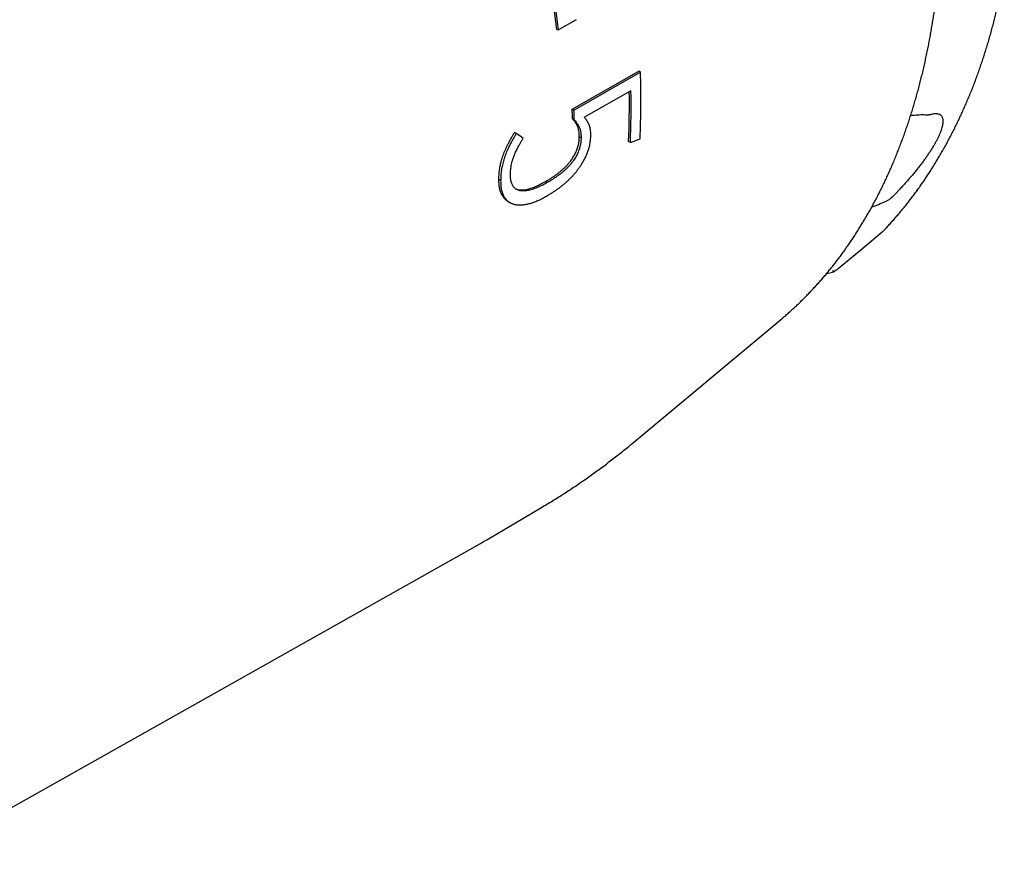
# Model space of a CAD drawing. Header units: millimetres. Extents: x 8 to 399, y 12 to 198.
# Tile 41 of 51: x 364 to 384, y 49 to 66. Entities that reach past the tile are written whole.
import ezdxf

# ---------------------------------------------------------------- set-up
doc = ezdxf.new("R2010")
doc.units = ezdxf.units.MM

msp = doc.modelspace()

# ---------------------------------------------------------------- linework, layer by layer
at = {"color": 7, "linetype": 'Continuous', "lineweight": 30}
for p, q in [((375.199, 66.006), (374.843, 65.802)), ((374.809, 65.806), (374.843, 65.802)), ((375.117, 64.211), (376.454, 64.97)), ((376.489, 64.949), (375.153, 64.191)), ((376.489, 64.949), (376.454, 64.97)), ((375.357, 64.047), (376.298, 64.581)), ((375.117, 64.211), (375.153, 64.191)), ((375.157, 63.992), (375.122, 64.013)), ((373.996, 63.722), (373.96, 63.742)), ((375.294, 63.633), (375.259, 63.654)), ((376.286, 63.54), (376.25, 63.561)), ((376.286, 63.54), (376.481, 63.614)), ((373.679, 62.774), (373.643, 62.794)), ((374.613, 62.733), (374.578, 62.754)), ((373.829, 62.354), (373.865, 62.333)), ((380.231, 60.91), (380.349, 60.935)), ((380.422, 60.974), (380.386, 60.948)), ((376.313, 57.486), (379.295, 59.971)), ((373.401, 55.558), (374.52, 56.22)), ((361.543, 48.879), (373.272, 55.483))]:
    msp.add_line(p, q, dxfattribs=at)
at = {"color": 7, "linetype": 'Continuous', "lineweight": 30, "flags": 128}
for points in [[(380.462, 61.005), (380.914, 61.383), (381.347, 61.745)], [(379.295, 59.971), (379.342, 60.011), (379.344, 60.012)], [(373.272, 55.483), (373.337, 55.521), (373.401, 55.558)]]:
    msp.add_lwpolyline(points, dxfattribs=at)
at = {"color": 7, "linetype": 'Continuous', "lineweight": 30}
for centre, radius, start, end in [((344.469, 62.205), 30.553, 6.7695, 25.9463), ((344.43, 62.18), 30.628, 6.7931, 25.9227), ((356.921, 64.409), 19.576, 357.6733, 1.5812), ((356.958, 64.313), 19.307, 357.7684, 0.7382), ((356.924, 64.293), 19.376, 357.7738, 0.8526), ((354.626, 63.656), 20.499, 0.9967, 1.5515), ((354.615, 63.636), 20.545, 0.9935, 1.5471), ((381.027, 62.128), 0.5, 309.8455, 316.4787)]:
    msp.add_arc(centre, radius, start, end, dxfattribs=at)
msp.add_ellipse((359.92, 71.837), major_axis=(19.536, -12.918), ratio=0.058831, start_param=0.795936, end_param=0.805941, dxfattribs=at)
for points, knots in [([(379.344, 60.013), (379.359, 60.025), (379.398, 60.059), (379.461, 60.114), (379.533, 60.178), (379.604, 60.244), (379.674, 60.311), (379.744, 60.379), (379.813, 60.448), (379.881, 60.518), (379.948, 60.589), (380.015, 60.661), (380.081, 60.734), (380.146, 60.809), (380.21, 60.884), (380.274, 60.96), (380.336, 61.038), (380.398, 61.116), (380.459, 61.196), (380.52, 61.276), (380.579, 61.358), (380.638, 61.441), (380.696, 61.524), (380.753, 61.609), (380.809, 61.695), (380.864, 61.781), (380.919, 61.869), (380.973, 61.957), (381.026, 62.047), (381.078, 62.137), (381.129, 62.229), (381.179, 62.321), (381.229, 62.415), (381.277, 62.509), (381.325, 62.605), (381.372, 62.701), (381.418, 62.798), (381.463, 62.896), (381.508, 62.995), (381.551, 63.095), (381.594, 63.196), (381.635, 63.298), (381.676, 63.4), (381.716, 63.504), (381.755, 63.608), (381.793, 63.713), (381.83, 63.819), (381.866, 63.926), (381.902, 64.034), (381.936, 64.143), (381.97, 64.252), (382.003, 64.362), (382.034, 64.474), (382.065, 64.585), (382.095, 64.698), (382.124, 64.812), (382.152, 64.926), (382.18, 65.041), (382.206, 65.157), (382.231, 65.273), (382.256, 65.391), (382.279, 65.509), (382.302, 65.628), (382.323, 65.747), (382.344, 65.867), (382.364, 65.988), (382.382, 66.11), (382.4, 66.232), (382.417, 66.356), (382.433, 66.479), (382.448, 66.604), (382.463, 66.729), (382.476, 66.855), (382.488, 66.981), (382.499, 67.108), (382.51, 67.236), (382.519, 67.364), (382.528, 67.493), (382.535, 67.622), (382.542, 67.752), (382.547, 67.883), (382.552, 68.014), (382.556, 68.146), (382.559, 68.279), (382.561, 68.412), (382.561, 68.523), (382.562, 68.613), (382.561, 68.704), (382.561, 68.817), (382.559, 68.952), (382.556, 69.088), (382.552, 69.224), (382.547, 69.361), (382.542, 69.498), (382.535, 69.635), (382.527, 69.773), (382.519, 69.912), (382.51, 70.051), (382.499, 70.19), (382.488, 70.33), (382.476, 70.47), (382.462, 70.61), (382.448, 70.751), (382.433, 70.893), (382.417, 71.034), (382.4, 71.177), (382.382, 71.319), (382.364, 71.462), (382.344, 71.605), (382.323, 71.749), (382.302, 71.892), (382.279, 72.037), (382.256, 72.181), (382.232, 72.326), (382.206, 72.471), (382.18, 72.616), (382.153, 72.762), (382.125, 72.908), (382.096, 73.054), (382.066, 73.2), (382.036, 73.347), (382.004, 73.493), (381.972, 73.64), (381.938, 73.788), (381.904, 73.935), (381.869, 74.083), (381.833, 74.23), (381.796, 74.378), (381.758, 74.526), (381.719, 74.675), (381.679, 74.823), (381.639, 74.971), (381.597, 75.12), (381.555, 75.269), (381.512, 75.417), (381.468, 75.566), (381.423, 75.715), (381.377, 75.864), (381.331, 76.013), (381.283, 76.162), (381.235, 76.312), (381.186, 76.461), (381.136, 76.61), (381.085, 76.759), (381.033, 76.908), (380.981, 77.058), (380.927, 77.207), (380.873, 77.356), (380.818, 77.505), (380.762, 77.654), (380.706, 77.803), (380.648, 77.952), (380.59, 78.101), (380.531, 78.25), (380.471, 78.398), (380.41, 78.547), (380.349, 78.695), (380.286, 78.844), (380.223, 78.992), (380.16, 79.14), (380.095, 79.288), (380.029, 79.436), (379.963, 79.583), (379.896, 79.731), (379.829, 79.878), (379.76, 80.025), (379.691, 80.171), (379.621, 80.318), (379.55, 80.464), (379.479, 80.61), (379.407, 80.756), (379.334, 80.902), (379.26, 81.047), (379.186, 81.192), (379.111, 81.337), (379.035, 81.481), (378.958, 81.625), (378.881, 81.769), (378.803, 81.912), (378.725, 82.055), (378.645, 82.198), (378.565, 82.341), (378.485, 82.483), (378.404, 82.624), (378.322, 82.766), (378.239, 82.907), (378.156, 83.047), (378.072, 83.187), (377.987, 83.327), (377.902, 83.466), (377.816, 83.605), (377.73, 83.743), (377.643, 83.881), (377.555, 84.019), (377.467, 84.156), (377.378, 84.292), (377.288, 84.428), (377.198, 84.563), (377.108, 84.698), (377.016, 84.833), (376.924, 84.967), (376.832, 85.1), (376.739, 85.233), (376.646, 85.365), (376.552, 85.497), (376.457, 85.628), (376.362, 85.759), (376.266, 85.889), (376.17, 86.018), (376.073, 86.147), (375.976, 86.275), (375.878, 86.403), (375.78, 86.53), (375.681, 86.656), (375.582, 86.782), (375.482, 86.907), (375.382, 87.031), (375.281, 87.155), (375.18, 87.278), (375.079, 87.4), (374.977, 87.522), (374.874, 87.643), (374.771, 87.763), (374.668, 87.882), (374.564, 88.001), (374.46, 88.119), (374.356, 88.236), (374.251, 88.353), (374.145, 88.469), (374.04, 88.584), (373.933, 88.698), (373.827, 88.811), (373.72, 88.924), (373.613, 89.036), (373.505, 89.147), (373.397, 89.257), (373.289, 89.366), (373.18, 89.475), (373.072, 89.583), (372.962, 89.69), (372.853, 89.796), (372.743, 89.901), (372.633, 90.006), (372.522, 90.109), (372.412, 90.212), (372.301, 90.314), (372.189, 90.414), (372.078, 90.514), (371.966, 90.614), (371.854, 90.712), (371.742, 90.809), (371.629, 90.905), (371.516, 91.001), (371.403, 91.095), (371.29, 91.189), (371.177, 91.281), (371.063, 91.373), (370.95, 91.464), (370.836, 91.554), (370.721, 91.642), (370.607, 91.73), (370.493, 91.817), (370.378, 91.903), (370.263, 91.988), (370.149, 92.072), (370.034, 92.154), (369.918, 92.236), (369.803, 92.317), (369.688, 92.397), (369.572, 92.476), (369.48, 92.538), (369.426, 92.574), (369.41, 92.584)], [0, 0, 0, 0, 0.0022092, 0.0059093, 0.00961, 0.0133113, 0.0170132, 0.0207158, 0.0244191, 0.028123, 0.0318277, 0.0355332, 0.0392394, 0.0429464, 0.0466541, 0.0503627, 0.0540722, 0.0577824, 0.0614935, 0.0652054, 0.0689181, 0.0726316, 0.076346, 0.0800613, 0.0837773, 0.0874942, 0.0912118, 0.0949303, 0.0986495, 0.1023696, 0.1060903, 0.1098119, 0.1135341, 0.1172571, 0.1209808, 0.1247051, 0.1284301, 0.1321558, 0.135882, 0.1396089, 0.1433364, 0.1470644, 0.1507929, 0.154522, 0.1582516, 0.1619817, 0.1657123, 0.1694432, 0.1731747, 0.1769065, 0.1806387, 0.1843713, 0.1881042, 0.1918374, 0.195571, 0.1993049, 0.203039, 0.2067734, 0.2105081, 0.214243, 0.2179781, 0.2217134, 0.2254489, 0.2291845, 0.2329203, 0.2366563, 0.2403924, 0.2441286, 0.247865, 0.2516014, 0.2553379, 0.2590745, 0.2628112, 0.2665479, 0.2702847, 0.2740215, 0.2777583, 0.2814952, 0.2852321, 0.288969, 0.2927059, 0.2964428, 0.3001797, 0.3039166, 0.3076534, 0.3113902, 0.313263, 0.3152315, 0.3189683, 0.322705, 0.3264417, 0.3301783, 0.3339149, 0.3376514, 0.3413879, 0.3451243, 0.3488607, 0.352597, 0.3563332, 0.3600694, 0.3638055, 0.3675415, 0.3712774, 0.3750133, 0.3787491, 0.3824848, 0.3862205, 0.389956, 0.3936915, 0.3974269, 0.4011623, 0.4048975, 0.4086327, 0.4123678, 0.4161028, 0.4198377, 0.4235726, 0.4273074, 0.4310421, 0.4347767, 0.4385112, 0.4422457, 0.4459801, 0.4497144, 0.4534487, 0.4571828, 0.4609169, 0.4646509, 0.4683849, 0.4721187, 0.4758525, 0.4795863, 0.4833199, 0.4870535, 0.4907871, 0.4945205, 0.4982539, 0.5019872, 0.5057205, 0.5094537, 0.5131869, 0.51692, 0.520653, 0.524386, 0.5281189, 0.5318518, 0.5355846, 0.5393174, 0.5430501, 0.5467827, 0.5505154, 0.5542479, 0.5579805, 0.5617129, 0.5654454, 0.5691778, 0.5729101, 0.5766425, 0.5803747, 0.584107, 0.5878392, 0.5915714, 0.5953036, 0.5990357, 0.6027678, 0.6064998, 0.6102319, 0.6139639, 0.6176959, 0.6214279, 0.6251598, 0.6288918, 0.6326237, 0.6363556, 0.6400875, 0.6438193, 0.6475512, 0.651283, 0.6550149, 0.6587467, 0.6624786, 0.6662104, 0.6699422, 0.673674, 0.6774058, 0.6811377, 0.6848695, 0.6886013, 0.6923331, 0.696065, 0.6997968, 0.7035287, 0.7072605, 0.7109924, 0.7147243, 0.7184562, 0.7221881, 0.7259201, 0.729652, 0.733384, 0.737116, 0.740848, 0.7445801, 0.7483122, 0.7520443, 0.7557764, 0.7595086, 0.7632408, 0.766973, 0.7707052, 0.7744375, 0.7781699, 0.7819022, 0.7856346, 0.7893671, 0.7930996, 0.7968321, 0.8005647, 0.8042973, 0.80803, 0.8117628, 0.8154955, 0.8192284, 0.8229613, 0.8266942, 0.8304272, 0.8341602, 0.8378934, 0.8416265, 0.8453598, 0.849093, 0.8528264, 0.8565598, 0.8602933, 0.8640269, 0.8677605, 0.8714942, 0.8752279, 0.8789618, 0.8826957, 0.8864296, 0.8901637, 0.8938978, 0.897632, 0.9013663, 0.9051006, 0.9088351, 0.9125696, 0.9163042, 0.9200388, 0.9237736, 0.9275084, 0.9312433, 0.9349783, 0.9387134, 0.9424485, 0.9461838, 0.9499191, 0.9536545, 0.95739, 0.9611256, 0.9648612, 0.9685969, 0.9723327, 0.9760686, 0.9798046, 0.9835406, 0.9872767, 0.9910129, 0.9947492, 0.9984855, 1, 1, 1, 1]), ([(381.39, 61.784), (381.402, 61.797), (381.437, 61.834), (381.494, 61.896), (381.56, 61.969), (381.625, 62.044), (381.69, 62.12), (381.754, 62.197), (381.817, 62.275), (381.88, 62.354), (381.941, 62.434), (382.002, 62.515), (382.062, 62.597), (382.121, 62.68), (382.179, 62.764), (382.237, 62.849), (382.294, 62.935), (382.349, 63.022), (382.404, 63.11), (382.459, 63.199), (382.512, 63.29), (382.564, 63.381), (382.616, 63.473), (382.667, 63.566), (382.717, 63.66), (382.765, 63.755), (382.814, 63.851), (382.861, 63.948), (382.907, 64.045), (382.953, 64.144), (382.997, 64.244), (383.041, 64.344), (383.084, 64.446), (383.126, 64.548), (383.167, 64.651), (383.207, 64.755), (383.246, 64.86), (383.284, 64.966), (383.321, 65.073), (383.358, 65.18), (383.393, 65.289), (383.428, 65.398), (383.462, 65.508), (383.494, 65.619), (383.526, 65.731), (383.557, 65.843), (383.587, 65.956), (383.616, 66.071), (383.644, 66.185), (383.671, 66.301), (383.697, 66.417), (383.722, 66.535), (383.747, 66.652), (383.77, 66.771), (383.787, 66.862), (383.797, 66.914), (383.799, 66.925)], [0, 0, 0, 0, 0.010152, 0.028859, 0.047571, 0.066294, 0.085026, 0.103767, 0.122519, 0.141281, 0.160053, 0.178835, 0.197627, 0.216429, 0.235242, 0.254065, 0.272898, 0.291742, 0.310595, 0.329459, 0.348332, 0.367215, 0.386108, 0.40501, 0.423921, 0.442842, 0.461771, 0.480709, 0.499655, 0.51861, 0.537573, 0.556544, 0.575522, 0.594507, 0.6135, 0.632499, 0.651505, 0.670518, 0.689536, 0.70856, 0.72759, 0.746625, 0.765666, 0.784711, 0.803761, 0.822815, 0.841873, 0.860936, 0.880002, 0.899072, 0.918144, 0.93722, 0.956299, 0.975381, 0.994465, 1, 1, 1, 1]), ([(382.337, 64.108), (382.349, 64.111), (382.373, 64.117), (382.406, 64.121), (382.436, 64.122), (382.464, 64.119), (382.489, 64.111), (382.51, 64.1), (382.528, 64.085), (382.542, 64.067), (382.553, 64.044), (382.561, 64.018), (382.565, 63.988), (382.566, 63.955), (382.563, 63.919), (382.556, 63.88), (382.546, 63.838), (382.532, 63.793), (382.515, 63.744), (382.494, 63.694), (382.469, 63.641), (382.442, 63.587), (382.412, 63.53), (382.378, 63.471), (382.34, 63.41), (382.3, 63.347), (382.257, 63.284), (382.213, 63.22), (382.165, 63.155), (382.115, 63.089), (382.062, 63.021), (382.008, 62.953), (381.952, 62.886), (381.896, 62.82), (381.837, 62.753), (381.777, 62.686), (381.716, 62.619), (381.661, 62.56), (381.612, 62.51), (381.585, 62.481), (381.571, 62.467)], [0, 0, 0, 0, 0.026417, 0.052854, 0.079271, 0.106454, 0.133659, 0.160842, 0.187259, 0.213697, 0.240114, 0.267301, 0.294509, 0.321696, 0.348084, 0.374494, 0.400882, 0.428037, 0.455215, 0.48237, 0.508761, 0.535173, 0.561564, 0.588722, 0.615901, 0.643059, 0.669451, 0.695864, 0.722256, 0.749415, 0.776596, 0.803755, 0.830143, 0.856552, 0.88294, 0.910093, 0.937268, 0.964422, 0.982211, 1, 1, 1, 1]), ([(381.917, 64.082), (381.933, 64.084), (381.971, 64.089), (382.029, 64.095), (382.092, 64.098), (382.152, 64.1), (382.191, 64.098), (382.21, 64.097)], [0, 0, 0, 0, 0.157518, 0.367198, 0.576878, 0.788439, 1, 1, 1, 1]), ([(382.21, 64.097), (382.219, 64.097), (382.235, 64.096), (382.258, 64.097), (382.28, 64.098), (382.293, 64.099), (382.299, 64.1)], [0, 0, 0, 0, 0.247447, 0.495925, 0.747467, 1, 1, 1, 1]), ([(382.299, 64.1), (382.306, 64.101), (382.32, 64.103), (382.331, 64.106), (382.337, 64.108)], [0, 0, 0, 0, 0.492013, 1, 1, 1, 1]), ([(375.259, 63.654), (375.259, 63.662), (375.259, 63.678), (375.258, 63.702), (375.256, 63.726), (375.253, 63.756), (375.248, 63.786), (375.242, 63.814), (375.236, 63.835), (375.228, 63.855), (375.217, 63.88), (375.203, 63.908), (375.184, 63.938), (375.165, 63.965), (375.144, 63.99), (375.129, 64.005), (375.122, 64.013)], [0, 0, 0, 0, 0.0522966, 0.1046735, 0.157041, 0.209575, 0.3142221, 0.3668803, 0.4195347, 0.4734147, 0.5272993, 0.6357839, 0.726395, 0.817211, 0.9085552, 1, 1, 1, 1]), ([(375.157, 63.992), (375.165, 63.983), (375.182, 63.965), (375.206, 63.937), (375.227, 63.905), (375.244, 63.877), (375.255, 63.854), (375.264, 63.835), (375.271, 63.815), (375.278, 63.789), (375.285, 63.757), (375.291, 63.717), (375.294, 63.676), (375.294, 63.647), (375.294, 63.633)], [0, 0, 0, 0, 0.104597, 0.209294, 0.31393, 0.418878, 0.472003, 0.525121, 0.57865, 0.632176, 0.72314, 0.814505, 0.907075, 1, 1, 1, 1]), ([(375.49, 63.678), (375.49, 63.694), (375.489, 63.717), (375.488, 63.748), (375.485, 63.778), (375.48, 63.814), (375.47, 63.855), (375.457, 63.894), (375.441, 63.93), (375.422, 63.963), (375.402, 63.992), (375.38, 64.02), (375.364, 64.038), (375.357, 64.047)], [0, 0, 0, 0, 0.100062, 0.150141, 0.200266, 0.300416, 0.401236, 0.503765, 0.606861, 0.70456, 0.802613, 0.901275, 1, 1, 1, 1]), ([(373.643, 62.794), (373.644, 62.814), (373.645, 62.854), (373.648, 62.915), (373.655, 62.977), (373.663, 63.034), (373.673, 63.085), (373.683, 63.13), (373.696, 63.177), (373.71, 63.226), (373.728, 63.278), (373.747, 63.33), (373.769, 63.382), (373.792, 63.435), (373.819, 63.491), (373.85, 63.552), (373.885, 63.616), (373.922, 63.679), (373.947, 63.721), (373.96, 63.742)], [0, 0, 0, 0, 0.06722, 0.13449, 0.201901, 0.26931, 0.315168, 0.361054, 0.406908, 0.459354, 0.511844, 0.564298, 0.618097, 0.671933, 0.725744, 0.794033, 0.862321, 0.931152, 1, 1, 1, 1]), ([(373.996, 63.722), (373.983, 63.701), (373.958, 63.66), (373.922, 63.598), (373.886, 63.534), (373.853, 63.468), (373.824, 63.407), (373.799, 63.35), (373.778, 63.298), (373.759, 63.245), (373.742, 63.193), (373.726, 63.14), (373.713, 63.086), (373.702, 63.034), (373.693, 62.981), (373.687, 62.928), (373.683, 62.876), (373.68, 62.824), (373.679, 62.791), (373.679, 62.774)], [0, 0, 0, 0, 0.067222, 0.134473, 0.203164, 0.271899, 0.340582, 0.39377, 0.447029, 0.500273, 0.553439, 0.607808, 0.662274, 0.71675, 0.771131, 0.828276, 0.885488, 0.942766, 1, 1, 1, 1]), ([(373.875, 62.89), (373.876, 62.907), (373.877, 62.942), (373.88, 62.996), (373.887, 63.05), (373.897, 63.105), (373.912, 63.162), (373.927, 63.213), (373.943, 63.256), (373.957, 63.292), (373.972, 63.328), (373.989, 63.364), (374.006, 63.4), (374.03, 63.448), (374.06, 63.503), (374.096, 63.564), (374.119, 63.602), (374.131, 63.621)], [0, 0, 0, 0, 0.076583, 0.153279, 0.227413, 0.301538, 0.377889, 0.454243, 0.501496, 0.548751, 0.59645, 0.644152, 0.692822, 0.741494, 0.839217, 0.919546, 1, 1, 1, 1]), ([(374.578, 62.754), (374.594, 62.763), (374.626, 62.782), (374.674, 62.811), (374.72, 62.841), (374.766, 62.872), (374.812, 62.905), (374.857, 62.94), (374.903, 62.977), (374.945, 63.015), (374.984, 63.053), (375.02, 63.091), (375.055, 63.131), (375.086, 63.17), (375.114, 63.207), (375.137, 63.243), (375.159, 63.28), (375.179, 63.317), (375.197, 63.356), (375.212, 63.394), (375.225, 63.433), (375.236, 63.472), (375.245, 63.51), (375.251, 63.547), (375.256, 63.584), (375.258, 63.619), (375.259, 63.642), (375.259, 63.654)], [0, 0, 0, 0, 0.0524172, 0.1048267, 0.154283, 0.2037509, 0.2531972, 0.3034242, 0.3536654, 0.4038397, 0.445802, 0.4878567, 0.5298699, 0.5717755, 0.6047024, 0.6377357, 0.6707735, 0.7037063, 0.7367042, 0.7698252, 0.8029778, 0.836019, 0.8690672, 0.9021993, 0.9353547, 0.9684346, 1, 1, 1, 1]), ([(374.603, 62.463), (374.622, 62.474), (374.662, 62.498), (374.721, 62.534), (374.779, 62.572), (374.837, 62.613), (374.891, 62.654), (374.939, 62.693), (374.983, 62.73), (375.027, 62.769), (375.07, 62.81), (375.113, 62.854), (375.155, 62.901), (375.197, 62.95), (375.236, 63.001), (375.272, 63.051), (375.304, 63.099), (375.332, 63.145), (375.359, 63.192), (375.383, 63.24), (375.405, 63.289), (375.425, 63.337), (375.442, 63.387), (375.456, 63.435), (375.468, 63.484), (375.478, 63.533), (375.484, 63.582), (375.488, 63.63), (375.49, 63.662), (375.49, 63.678)], [0, 0, 0, 0, 0.048603, 0.097199, 0.145165, 0.193151, 0.241104, 0.277882, 0.314692, 0.351479, 0.388224, 0.426357, 0.464609, 0.502879, 0.541088, 0.579185, 0.610946, 0.642819, 0.674703, 0.706527, 0.738246, 0.770094, 0.802057, 0.83407, 0.866054, 0.89792, 0.931912, 0.965958, 1, 1, 1, 1]), ([(375.294, 63.633), (375.294, 63.62), (375.293, 63.596), (375.291, 63.557), (375.286, 63.518), (375.278, 63.476), (375.267, 63.434), (375.253, 63.391), (375.237, 63.348), (375.218, 63.304), (375.196, 63.262), (375.171, 63.22), (375.143, 63.177), (375.111, 63.135), (375.075, 63.092), (375.038, 63.051), (374.998, 63.011), (374.955, 62.971), (374.909, 62.933), (374.863, 62.896), (374.815, 62.861), (374.768, 62.828), (374.718, 62.796), (374.667, 62.764), (374.631, 62.744), (374.613, 62.733)], [0, 0, 0, 0, 0.03506, 0.070123, 0.105126, 0.141758, 0.178518, 0.215271, 0.251895, 0.28923, 0.326752, 0.364276, 0.401613, 0.445397, 0.489317, 0.533292, 0.577152, 0.627749, 0.678423, 0.729081, 0.78088, 0.832707, 0.88452, 0.942255, 1, 1, 1, 1]), ([(373.829, 62.354), (373.821, 62.359), (373.804, 62.37), (373.781, 62.388), (373.758, 62.41), (373.738, 62.434), (373.719, 62.46), (373.703, 62.488), (373.689, 62.519), (373.676, 62.553), (373.665, 62.589), (373.657, 62.626), (373.65, 62.666), (373.647, 62.707), (373.645, 62.75), (373.644, 62.78), (373.643, 62.794)], [0, 0, 0, 0, 0.067529, 0.139511, 0.211547, 0.283513, 0.353673, 0.423895, 0.494059, 0.566413, 0.638826, 0.711173, 0.783021, 0.854876, 0.927431, 1, 1, 1, 1]), ([(373.679, 62.774), (373.679, 62.757), (373.68, 62.723), (373.683, 62.673), (373.688, 62.626), (373.697, 62.581), (373.709, 62.538), (373.723, 62.501), (373.738, 62.469), (373.753, 62.442), (373.771, 62.416), (373.79, 62.393), (373.811, 62.372), (373.837, 62.351), (373.868, 62.33), (373.903, 62.314), (373.935, 62.302), (373.964, 62.295), (373.994, 62.29), (374.027, 62.286), (374.062, 62.285), (374.097, 62.286), (374.134, 62.289), (374.172, 62.294), (374.21, 62.302), (374.249, 62.311), (374.289, 62.322), (374.327, 62.335), (374.366, 62.349), (374.404, 62.364), (374.444, 62.381), (374.483, 62.4), (374.536, 62.427), (374.576, 62.448), (374.603, 62.463)], [0, 0, 0, 0, 0.033278, 0.066579, 0.09997, 0.133363, 0.167446, 0.201529, 0.227916, 0.254322, 0.280707, 0.307863, 0.335043, 0.362204, 0.401984, 0.441764, 0.468882, 0.496019, 0.523142, 0.55285, 0.582559, 0.612484, 0.642408, 0.672972, 0.703536, 0.734301, 0.765067, 0.794176, 0.823285, 0.852508, 0.88173, 0.911266, 0.940805, 1, 1, 1, 1]), ([(374.613, 62.733), (374.588, 62.719), (374.545, 62.696), (374.486, 62.666), (374.436, 62.643), (374.385, 62.622), (374.335, 62.603), (374.285, 62.588), (374.24, 62.577), (374.199, 62.57), (374.164, 62.566), (374.129, 62.565), (374.096, 62.566), (374.064, 62.571), (374.033, 62.58), (374.004, 62.593), (373.978, 62.61), (373.954, 62.63), (373.933, 62.656), (373.915, 62.685), (373.9, 62.718), (373.89, 62.751), (373.883, 62.786), (373.878, 62.819), (373.876, 62.854), (373.875, 62.878), (373.875, 62.89)], [0, 0, 0, 0, 0.07471, 0.1246192, 0.1745439, 0.2244443, 0.275219, 0.3260151, 0.3767599, 0.4146728, 0.4526865, 0.490703, 0.5286565, 0.5665188, 0.6049405, 0.6434961, 0.682029, 0.7204196, 0.7589991, 0.7977471, 0.8365081, 0.8751054, 0.9062583, 0.937481, 0.9687643, 1, 1, 1, 1]), ([(373.979, 62.61), (373.985, 62.607), (374.001, 62.6), (374.027, 62.593), (374.057, 62.588), (374.089, 62.585), (374.123, 62.586), (374.161, 62.589), (374.203, 62.597), (374.245, 62.607), (374.288, 62.62), (374.333, 62.636), (374.379, 62.654), (374.427, 62.675), (374.477, 62.7), (374.527, 62.726), (374.561, 62.745), (374.578, 62.754)], [0, 0, 0, 0, 0.039956, 0.097076, 0.154312, 0.211536, 0.26857, 0.337319, 0.406148, 0.474946, 0.545412, 0.615937, 0.686449, 0.76478, 0.843162, 0.921597, 1, 1, 1, 1]), ([(381.391, 62.342), (381.368, 62.332), (381.32, 62.311), (381.249, 62.283), (381.187, 62.259), (381.149, 62.246), (381.135, 62.241)], [0, 0, 0, 0, 0.275906, 0.551813, 0.830028, 1, 1, 1, 1]), ([(381.513, 62.415), (381.504, 62.408), (381.485, 62.393), (381.455, 62.374), (381.424, 62.357), (381.402, 62.347), (381.391, 62.342)], [0, 0, 0, 0, 0.247547, 0.496023, 0.747479, 1, 1, 1, 1]), ([(381.571, 62.467), (381.562, 62.458), (381.543, 62.439), (381.523, 62.423), (381.513, 62.415)], [0, 0, 0, 0, 0.507987, 1, 1, 1, 1]), ([(380.349, 60.965), (380.35, 60.964), (380.353, 60.962), (380.358, 60.96), (380.364, 60.957), (380.371, 60.954), (380.378, 60.95), (380.383, 60.949), (380.386, 60.948)], [0, 0, 0, 0, 0.084858, 0.202432, 0.352728, 0.535753, 0.75151, 1, 1, 1, 1]), ([(380.386, 60.948), (380.379, 60.945), (380.367, 60.94), (380.354, 60.937), (380.349, 60.936)], [0, 0, 0, 0, 0.574543, 1, 1, 1, 1]), ([(380.497, 61.036), (380.492, 61.032), (380.482, 61.022), (380.464, 61.007), (380.444, 60.991), (380.429, 60.98), (380.422, 60.974)], [0, 0, 0, 0, 0.202531, 0.436705, 0.702528, 1, 1, 1, 1]), ([(374.52, 56.22), (374.52, 56.22), (374.558, 56.243), (374.635, 56.289), (374.75, 56.359), (374.864, 56.43), (374.977, 56.502), (375.089, 56.576), (375.201, 56.65), (375.312, 56.726), (375.422, 56.803), (375.532, 56.881), (375.641, 56.96), (375.749, 57.04), (375.856, 57.121), (375.962, 57.203), (376.068, 57.286), (376.173, 57.37), (376.255, 57.437), (376.301, 57.476), (376.313, 57.486)], [0, 0, 0, 0, 0.000068, 0.061173, 0.122275, 0.183377, 0.244479, 0.305585, 0.366695, 0.427812, 0.488937, 0.550073, 0.611221, 0.672383, 0.733561, 0.794756, 0.855972, 0.917209, 0.97847, 1, 1, 1, 1])]:
    msp.add_open_spline(points, degree=3, knots=knots, dxfattribs=at)

doc.saveas('drawing.dxf')
